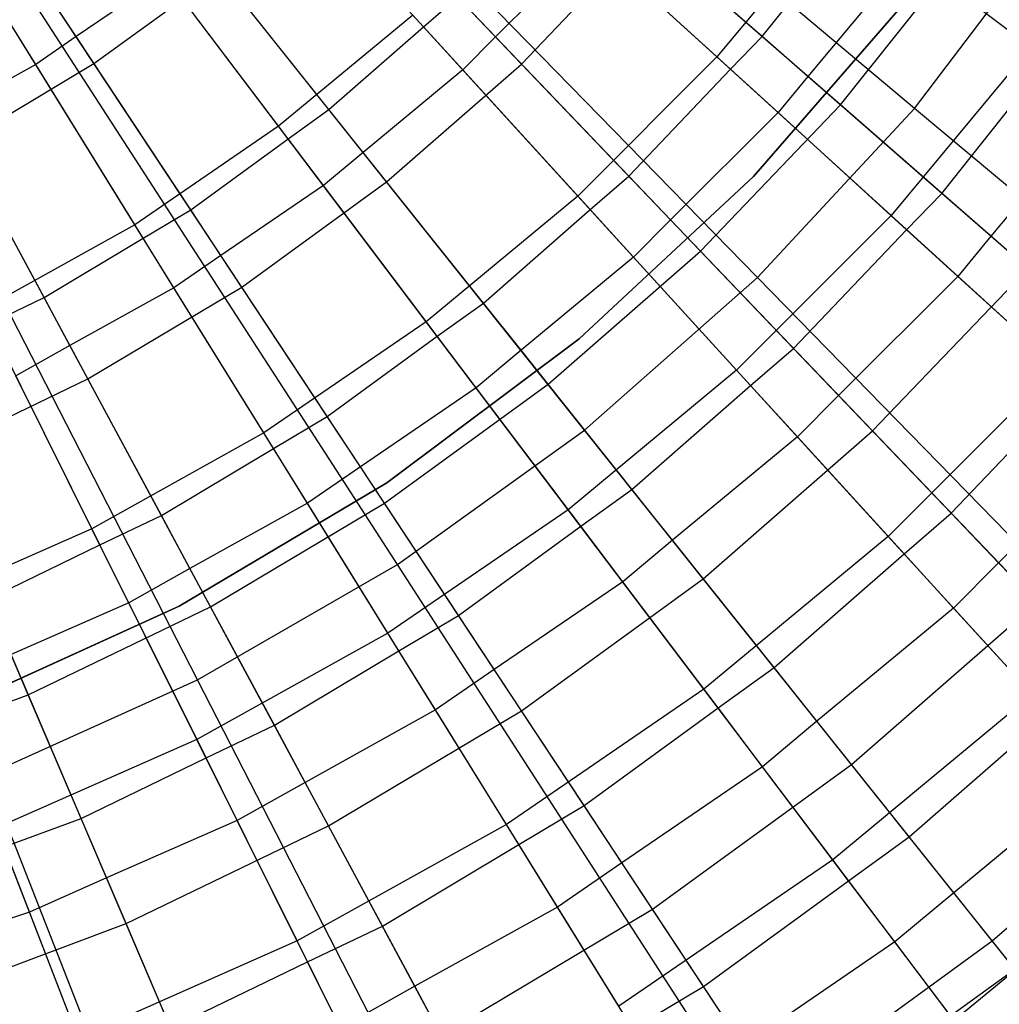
# Model space of a CAD drawing. Extents: x 0.1 to 25.1, y -5.4 to 12.3.
# Tile 32 of 107: x 13.213 to 13.869, y -1.018 to -0.358. Entities that reach past the tile are written whole.
import ezdxf

# ---------------------------------------------------------------- set-up
doc = ezdxf.new("R2010")
doc.units = 0
doc.header["$LTSCALE"] = 2.54
doc.layers.get('0').update_dxf_attribs({"color": 13, "linetype": 'CONTINUOUS'})

# ---------------------------------------------------------------- blocks, each defined once
blk = doc.blocks.new('GRUPUJ_1')
at = {"color": 0}
for p, q in [((13.68709, 5.00205, 18.62143), (13.32694, 5.30425, 18.72709)), ((13.68709, 5.00205, 18.62143), (13.32694, 5.30425, 18.72709)), ((13.58201, 4.8888, 18.62143), (13.25375, 5.22536, 18.72709)), ((13.58201, 4.8888, 18.62143), (13.25375, 5.22536, 18.72709)), ((13.13762, 5.03218, 6.45726), (13.03578, 5.18646, 6.38702)), ((13.13762, 5.03218, 6.45726), (13.03578, 5.18646, 6.38702)), ((13.42391, 5.0318, 6.53938), (13.29985, 5.16156, 6.45726)), ((13.42391, 5.0318, 6.53938), (13.29985, 5.16156, 6.45726)), ((13.46618, 4.78658, 18.62143), (13.17306, 5.15415, 18.72709)), ((13.46618, 4.78658, 18.62143), (13.17306, 5.15415, 18.72709)), ((13.35817, 5.05677, 6.62061), (13.26604, 5.15783, 6.55722)), ((13.35817, 5.05677, 6.62061), (13.26604, 5.15783, 6.55722)), ((13.55479, 5.03657, 6.75816), (13.43354, 5.14711, 6.67025)), ((13.55479, 5.03657, 6.75816), (13.43354, 5.14711, 6.67025)), ((13.58508, 5.05013, 6.70828), (13.48792, 5.13502, 6.63952)), ((13.58508, 5.05013, 6.70828), (13.48792, 5.13502, 6.63952)), ((13.63902, 5.13799, 6.75816), (13.55479, 5.03657, 6.75816)), ((13.63902, 5.13799, 6.75816), (13.55479, 5.03657, 6.75816)), ((13.76489, 5.04293, 6.85643), (13.63902, 5.13799, 6.75816)), ((13.76489, 5.04293, 6.85643), (13.63902, 5.13799, 6.75816)), ((13.26126, 4.99006, 6.67025), (13.15896, 5.12553, 6.59311)), ((13.26126, 4.99006, 6.67025), (13.15896, 5.12553, 6.59311)), ((13.58508, 5.05013, 6.70828), (13.64893, 5.1305, 6.70861)), ((13.58508, 5.05013, 6.70828), (13.64893, 5.1305, 6.70861)), ((13.68709, 5.00205, 18.62143), (13.78037, 5.12519, 18.62143)), ((13.68709, 5.00205, 18.62143), (13.78037, 5.12519, 18.62143)), ((13.47031, 5.11359, 6.63925), (13.40652, 5.04999, 6.6395)), ((13.47031, 5.11359, 6.63925), (13.40652, 5.04999, 6.6395)), ((13.42391, 5.0318, 6.53938), (13.50682, 5.11851, 6.53938)), ((13.42391, 5.0318, 6.53938), (13.50682, 5.11851, 6.53938)), ((13.56391, 5.02825, 6.70859), (13.47031, 5.11359, 6.63925)), ((13.56391, 5.02825, 6.70859), (13.47031, 5.11359, 6.63925)), ((13.63744, 5.00439, 6.63295), (13.50682, 5.11851, 6.53938)), ((13.63744, 5.00439, 6.63295), (13.50682, 5.11851, 6.53938)), ((13.29493, 5.00132, 6.6203), (13.20827, 5.11, 6.55747)), ((13.29493, 5.00132, 6.6203), (13.20827, 5.11, 6.55747)), ((13.63744, 5.00439, 6.63295), (13.72193, 5.11035, 6.63295)), ((13.63744, 5.00439, 6.63295), (13.72193, 5.11035, 6.63295)), ((13.68323, 5.1046, 6.7327), (13.61564, 5.02344, 6.73295)), ((13.68323, 5.1046, 6.7327), (13.61564, 5.02344, 6.73295)), ((13.7762, 5.03439, 6.80694), (13.68323, 5.1046, 6.7327)), ((13.7762, 5.03439, 6.80694), (13.68323, 5.1046, 6.7327)), ((13.13762, 5.03218, 6.45726), (13.22164, 5.09323, 6.45726)), ((13.13762, 5.03218, 6.45726), (13.22164, 5.09323, 6.45726)), ((13.33357, 4.95287, 6.53938), (13.22164, 5.09323, 6.45726)), ((13.33357, 4.95287, 6.53938), (13.22164, 5.09323, 6.45726)), ((13.34075, 4.6964, 18.62143), (13.08568, 5.09133, 18.72709)), ((13.34075, 4.6964, 18.62143), (13.08568, 5.09133, 18.72709)), ((13.18524, 5.09073, 6.55722), (13.12578, 5.05012, 6.55746)), ((13.18524, 5.09073, 6.55722), (13.12578, 5.05012, 6.55746)), ((13.26761, 4.98165, 6.6206), (13.18524, 5.09073, 6.55722)), ((13.26761, 4.98165, 6.6206), (13.18524, 5.09073, 6.55722)), ((13.12578, 5.05012, 6.55746), (13.10788, 5.07723, 6.54313)), ((13.12578, 5.05012, 6.55746), (13.10788, 5.07723, 6.54313)), ((13.35817, 5.05677, 6.62061), (13.38108, 5.07659, 6.6203)), ((13.35817, 5.05677, 6.62061), (13.38108, 5.07659, 6.6203)), ((13.40652, 5.04999, 6.6395), (13.38108, 5.07659, 6.6203)), ((13.40652, 5.04999, 6.6395), (13.38108, 5.07659, 6.6203)), ((13.68376, 5.07689, 6.825), (13.57925, 4.95639, 6.825)), ((13.57925, 4.95639, 7.325), (13.68376, 5.07689, 7.325)), ((13.68376, 5.07689, 6.825), (13.57925, 4.95639, 6.825)), ((13.165, 4.92412, 6.67025), (13.07564, 5.06845, 6.59311)), ((13.165, 4.92412, 6.67025), (13.07564, 5.06845, 6.59311)), ((13.09859, 5.03137, 6.55722), (13.08031, 5.0609, 6.54343)), ((13.09859, 5.03137, 6.55722), (13.08031, 5.0609, 6.54343)), ((13.35103, 5.0646, 6.67025), (13.26126, 4.99006, 6.67025)), ((13.35103, 5.0646, 6.67025), (13.26126, 4.99006, 6.67025)), ((13.46157, 4.94334, 6.75816), (13.35103, 5.0646, 6.67025)), ((13.46157, 4.94334, 6.75816), (13.35103, 5.0646, 6.67025)), ((13.29493, 5.00132, 6.6203), (13.35817, 5.05677, 6.62061)), ((13.29493, 5.00132, 6.6203), (13.35817, 5.05677, 6.62061)), ((13.38455, 5.02783, 6.63925), (13.35817, 5.05677, 6.62061)), ((13.38455, 5.02783, 6.63925), (13.35817, 5.05677, 6.62061)), ((13.12578, 5.05012, 6.55746), (13.09859, 5.03137, 6.55722)), ((13.12578, 5.05012, 6.55746), (13.09859, 5.03137, 6.55722)), ((13.20238, 4.93408, 6.6203), (13.12578, 5.05012, 6.55746)), ((13.20238, 4.93408, 6.6203), (13.12578, 5.05012, 6.55746)), ((13.40652, 5.04999, 6.6395), (13.38455, 5.02783, 6.63925)), ((13.40652, 5.04999, 6.6395), (13.38455, 5.02783, 6.63925)), ((13.49573, 4.95668, 6.70828), (13.40652, 5.04999, 6.6395)), ((13.49573, 4.95668, 6.70828), (13.40652, 5.04999, 6.6395)), ((13.56391, 5.02825, 6.70859), (13.58508, 5.05013, 6.70828)), ((13.56391, 5.02825, 6.70859), (13.58508, 5.05013, 6.70828)), ((13.61564, 5.02344, 6.73295), (13.58508, 5.05013, 6.70828)), ((13.61564, 5.02344, 6.73295), (13.58508, 5.05013, 6.70828)), ((13.76489, 5.04293, 6.85643), (13.67136, 4.9303, 6.85643)), ((13.76489, 5.04293, 6.85643), (13.67136, 4.9303, 6.85643)), ((13.20696, 4.61916, 18.62143), (12.99248, 5.03752, 18.72709)), ((13.20696, 4.61916, 18.62143), (12.99248, 5.03752, 18.72709)), ((13.55479, 5.03657, 6.75816), (13.46157, 4.94334, 6.75816)), ((13.55479, 5.03657, 6.75816), (13.46157, 4.94334, 6.75816)), ((13.67136, 4.9303, 6.85643), (13.55479, 5.03657, 6.75816)), ((13.67136, 4.9303, 6.85643), (13.55479, 5.03657, 6.75816)), ((13.70527, 4.94512, 6.80664), (13.7762, 5.03439, 6.80694)), ((13.70527, 4.94512, 6.80664), (13.7762, 5.03439, 6.80694)), ((13.09859, 5.03137, 6.55722), (13.03826, 4.99788, 6.55745)), ((13.09859, 5.03137, 6.55722), (13.03826, 4.99788, 6.55745)), ((13.04847, 4.97892, 6.45726), (13.13762, 5.03218, 6.45726)), ((13.04847, 4.97892, 6.45726), (13.13762, 5.03218, 6.45726)), ((13.17052, 4.9152, 6.62059), (13.09859, 5.03137, 6.55722)), ((13.17052, 4.9152, 6.62059), (13.09859, 5.03137, 6.55722)), ((13.23652, 4.88236, 6.53938), (13.13762, 5.03218, 6.45726)), ((13.23652, 4.88236, 6.53938), (13.13762, 5.03218, 6.45726)), ((13.38455, 5.02783, 6.63925), (13.31784, 4.9726, 6.63949)), ((13.38455, 5.02783, 6.63925), (13.31784, 4.9726, 6.63949)), ((13.33357, 4.95287, 6.53938), (13.42391, 5.0318, 6.53938)), ((13.33357, 4.95287, 6.53938), (13.42391, 5.0318, 6.53938)), ((13.46984, 4.93427, 6.70857), (13.38455, 5.02783, 6.63925)), ((13.46984, 4.93427, 6.70857), (13.38455, 5.02783, 6.63925)), ((13.54378, 4.90643, 6.63295), (13.42391, 5.0318, 6.53938)), ((13.54378, 4.90643, 6.63295), (13.42391, 5.0318, 6.53938)), ((13.49573, 4.95668, 6.70828), (13.56391, 5.02825, 6.70859)), ((13.49573, 4.95668, 6.70828), (13.56391, 5.02825, 6.70859)), ((13.59574, 4.99924, 6.7327), (13.56391, 5.02825, 6.70859)), ((13.59574, 4.99924, 6.7327), (13.56391, 5.02825, 6.70859)), ((13.61564, 5.02344, 6.73295), (13.59574, 4.99924, 6.7327)), ((13.61564, 5.02344, 6.73295), (13.59574, 4.99924, 6.7327)), ((13.70527, 4.94512, 6.80664), (13.61564, 5.02344, 6.73295)), ((13.70527, 4.94512, 6.80664), (13.61564, 5.02344, 6.73295)), ((13.81318, 5.00647, 6.83708), (13.73817, 4.91638, 6.8373)), ((13.81318, 5.00647, 6.83708), (13.73817, 4.91638, 6.8373)), ((13.26761, 4.98165, 6.6206), (13.29493, 5.00132, 6.6203)), ((13.26761, 4.98165, 6.6206), (13.29493, 5.00132, 6.6203)), ((13.31784, 4.9726, 6.63949), (13.29493, 5.00132, 6.6203)), ((13.31784, 4.9726, 6.63949), (13.29493, 5.00132, 6.6203)), ((13.54378, 4.90643, 6.63295), (13.63744, 5.00439, 6.63295)), ((13.54378, 4.90643, 6.63295), (13.63744, 5.00439, 6.63295)), ((13.58201, 4.8888, 18.62143), (13.68709, 5.00205, 18.62143)), ((13.58201, 4.8888, 18.62143), (13.68709, 5.00205, 18.62143)), ((13.76294, 4.89474, 6.73753), (13.63744, 5.00439, 6.63295)), ((13.76294, 4.89474, 6.73753), (13.63744, 5.00439, 6.63295)), ((14.04105, 4.70504, 18.47771), (13.68709, 5.00205, 18.62143)), ((14.04105, 4.70504, 18.47771), (13.68709, 5.00205, 18.62143)), ((13.10417, 4.8754, 6.6203), (13.03826, 4.99788, 6.55745)), ((13.10417, 4.8754, 6.6203), (13.03826, 4.99788, 6.55745)), ((13.59574, 4.99924, 6.7327), (13.52372, 4.92741, 6.73292)), ((13.59574, 4.99924, 6.7327), (13.52372, 4.92741, 6.73292)), ((13.68177, 4.92081, 6.80692), (13.59574, 4.99924, 6.7327)), ((13.68177, 4.92081, 6.80692), (13.59574, 4.99924, 6.7327)), ((13.26126, 4.99006, 6.67025), (13.165, 4.92412, 6.67025)), ((13.26126, 4.99006, 6.67025), (13.165, 4.92412, 6.67025)), ((13.36014, 4.85912, 6.75816), (13.26126, 4.99006, 6.67025)), ((13.36014, 4.85912, 6.75816), (13.26126, 4.99006, 6.67025)), ((13.20238, 4.93408, 6.6203), (13.26761, 4.98165, 6.6206)), ((13.20238, 4.93408, 6.6203), (13.26761, 4.98165, 6.6206)), ((13.29125, 4.95035, 6.63925), (13.26761, 4.98165, 6.6206)), ((13.29125, 4.95035, 6.63925), (13.26761, 4.98165, 6.6206)), ((13.13354, 4.82083, 6.53938), (13.04847, 4.97892, 6.45726)), ((13.13354, 4.82083, 6.53938), (13.04847, 4.97892, 6.45726)), ((13.31784, 4.9726, 6.63949), (13.29125, 4.95035, 6.63925)), ((13.31784, 4.9726, 6.63949), (13.29125, 4.95035, 6.63925)), ((13.39837, 4.87162, 6.70828), (13.31784, 4.9726, 6.63949)), ((13.39837, 4.87162, 6.70828), (13.31784, 4.9726, 6.63949)), ((13.46242, 4.84759, 7.325), (13.57925, 4.95639, 7.325)), ((13.57925, 4.95639, 6.825), (13.46242, 4.84759, 6.825)), ((13.57925, 4.95639, 6.825), (13.46242, 4.84759, 6.825)), ((13.46984, 4.93427, 6.70857), (13.49573, 4.95668, 6.70828)), ((13.46984, 4.93427, 6.70857), (13.49573, 4.95668, 6.70828)), ((13.52372, 4.92741, 6.73292), (13.49573, 4.95668, 6.70828)), ((13.52372, 4.92741, 6.73292), (13.49573, 4.95668, 6.70828)), ((13.57925, 4.95639, 7.325), (13.57925, 4.95639, 6.825)), ((13.57925, 4.95639, 7.325), (13.57925, 4.95639, 6.825)), ((13.29125, 4.95035, 6.63925), (13.22259, 4.90346, 6.63948)), ((13.29125, 4.95035, 6.63925), (13.22259, 4.90346, 6.63948)), ((13.23652, 4.88236, 6.53938), (13.33357, 4.95287, 6.53938)), ((13.23652, 4.88236, 6.53938), (13.33357, 4.95287, 6.53938)), ((13.3675, 4.84938, 6.70855), (13.29125, 4.95035, 6.63925)), ((13.3675, 4.84938, 6.70855), (13.29125, 4.95035, 6.63925)), ((13.44172, 4.81726, 6.63295), (13.33357, 4.95287, 6.53938)), ((13.44172, 4.81726, 6.63295), (13.33357, 4.95287, 6.53938)), ((13.46157, 4.94334, 6.75816), (13.36014, 4.85912, 6.75816)), ((13.46157, 4.94334, 6.75816), (13.36014, 4.85912, 6.75816)), ((13.56784, 4.82677, 6.85643), (13.46157, 4.94334, 6.75816)), ((13.56784, 4.82677, 6.85643), (13.46157, 4.94334, 6.75816)), ((13.68177, 4.92081, 6.80692), (13.70527, 4.94512, 6.80664)), ((13.68177, 4.92081, 6.80692), (13.70527, 4.94512, 6.80664)), ((13.73817, 4.91638, 6.8373), (13.70527, 4.94512, 6.80664)), ((13.73817, 4.91638, 6.8373), (13.70527, 4.94512, 6.80664)), ((13.17052, 4.9152, 6.62059), (13.20238, 4.93408, 6.6203)), ((13.17052, 4.9152, 6.62059), (13.20238, 4.93408, 6.6203)), ((13.22259, 4.90346, 6.63948), (13.20238, 4.93408, 6.6203)), ((13.22259, 4.90346, 6.63948), (13.20238, 4.93408, 6.6203)), ((13.39837, 4.87162, 6.70828), (13.46984, 4.93427, 6.70857)), ((13.39837, 4.87162, 6.70828), (13.46984, 4.93427, 6.70857)), ((13.4989, 4.9024, 6.7327), (13.46984, 4.93427, 6.70857)), ((13.4989, 4.9024, 6.7327), (13.46984, 4.93427, 6.70857)), ((13.52372, 4.92741, 6.73292), (13.4989, 4.9024, 6.7327)), ((13.52372, 4.92741, 6.73292), (13.4989, 4.9024, 6.7327)), ((13.60603, 4.84132, 6.80664), (13.52372, 4.92741, 6.73292)), ((13.60603, 4.84132, 6.80664), (13.52372, 4.92741, 6.73292)), ((13.67136, 4.9303, 6.85643), (13.56784, 4.82677, 6.85643)), ((13.67136, 4.9303, 6.85643), (13.56784, 4.82677, 6.85643)), ((13.78277, 4.82873, 6.96458), (13.67136, 4.9303, 6.85643)), ((13.78277, 4.82873, 6.96458), (13.67136, 4.9303, 6.85643)), ((13.165, 4.92412, 6.67025), (13.06307, 4.86734, 6.67025)), ((13.165, 4.92412, 6.67025), (13.06307, 4.86734, 6.67025)), ((13.25138, 4.78462, 6.75816), (13.165, 4.92412, 6.67025)), ((13.25138, 4.78462, 6.75816), (13.165, 4.92412, 6.67025)), ((13.60603, 4.84132, 6.80664), (13.68177, 4.92081, 6.80692)), ((13.60603, 4.84132, 6.80664), (13.68177, 4.92081, 6.80692)), ((13.71608, 4.88953, 6.83708), (13.68177, 4.92081, 6.80692)), ((13.71608, 4.88953, 6.83708), (13.68177, 4.92081, 6.80692)), ((13.10417, 4.8754, 6.6203), (13.17052, 4.9152, 6.62059)), ((13.10417, 4.8754, 6.6203), (13.17052, 4.9152, 6.62059)), ((13.1912, 4.88182, 6.63925), (13.17052, 4.9152, 6.62059)), ((13.1912, 4.88182, 6.63925), (13.17052, 4.9152, 6.62059)), ((13.73817, 4.91638, 6.8373), (13.71608, 4.88953, 6.83708)), ((13.73817, 4.91638, 6.8373), (13.71608, 4.88953, 6.83708)), ((13.82025, 4.84467, 6.91492), (13.73817, 4.91638, 6.8373)), ((13.82025, 4.84467, 6.91492), (13.73817, 4.91638, 6.8373)), ((13.22259, 4.90346, 6.63948), (13.1912, 4.88182, 6.63925)), ((13.22259, 4.90346, 6.63948), (13.1912, 4.88182, 6.63925)), ((13.29377, 4.79563, 6.70828), (13.22259, 4.90346, 6.63948)), ((13.29377, 4.79563, 6.70828), (13.22259, 4.90346, 6.63948)), ((13.4989, 4.9024, 6.7327), (13.42357, 4.84001, 6.73291)), ((13.4989, 4.9024, 6.7327), (13.42357, 4.84001, 6.73291)), ((13.44172, 4.81726, 6.63295), (13.54378, 4.90643, 6.63295)), ((13.44172, 4.81726, 6.63295), (13.54378, 4.90643, 6.63295)), ((13.57727, 4.81642, 6.8069), (13.4989, 4.9024, 6.7327)), ((13.57727, 4.81642, 6.8069), (13.4989, 4.9024, 6.7327)), ((13.65895, 4.78597, 6.73753), (13.54378, 4.90643, 6.63295)), ((13.65895, 4.78597, 6.73753), (13.54378, 4.90643, 6.63295)), ((13.65895, 4.78597, 6.73753), (13.76294, 4.89474, 6.73753)), ((13.65895, 4.78597, 6.73753), (13.76294, 4.89474, 6.73753)), ((13.46618, 4.78658, 18.62143), (13.58201, 4.8888, 18.62143)), ((13.46618, 4.78658, 18.62143), (13.58201, 4.8888, 18.62143)), ((13.90464, 4.55803, 18.47771), (13.58201, 4.8888, 18.62143)), ((13.90464, 4.55803, 18.47771), (13.58201, 4.8888, 18.62143)), ((13.71608, 4.88953, 6.83708), (13.63616, 4.80981, 6.83727)), ((13.71608, 4.88953, 6.83708), (13.63616, 4.80981, 6.83727)), ((13.79451, 4.81802, 6.91517), (13.71608, 4.88953, 6.83708)), ((13.79451, 4.81802, 6.91517), (13.71608, 4.88953, 6.83708)), ((13.1912, 4.88182, 6.63925), (13.12153, 4.84314, 6.63946)), ((13.1912, 4.88182, 6.63925), (13.12153, 4.84314, 6.63946)), ((13.13354, 4.82083, 6.53938), (13.23652, 4.88236, 6.53938)), ((13.13354, 4.82083, 6.53938), (13.23652, 4.88236, 6.53938)), ((13.25777, 4.77429, 6.70854), (13.1912, 4.88182, 6.63925)), ((13.25777, 4.77429, 6.70854), (13.1912, 4.88182, 6.63925)), ((13.33207, 4.7376, 6.63295), (13.23652, 4.88236, 6.53938)), ((13.33207, 4.7376, 6.63295), (13.23652, 4.88236, 6.53938)), ((13.06772, 4.85799, 6.62058), (13.10417, 4.8754, 6.6203)), ((13.06772, 4.85799, 6.62058), (13.10417, 4.8754, 6.6203)), ((13.12153, 4.84314, 6.63946), (13.10417, 4.8754, 6.6203)), ((13.12153, 4.84314, 6.63946), (13.10417, 4.8754, 6.6203)), ((13.3675, 4.84938, 6.70855), (13.39837, 4.87162, 6.70828)), ((13.3675, 4.84938, 6.70855), (13.39837, 4.87162, 6.70828)), ((13.42357, 4.84001, 6.73291), (13.39837, 4.87162, 6.70828)), ((13.42357, 4.84001, 6.73291), (13.39837, 4.87162, 6.70828)), ((13.1362, 4.72046, 6.75816), (13.06307, 4.86734, 6.67025)), ((13.1362, 4.72046, 6.75816), (13.06307, 4.86734, 6.67025)), ((13.36014, 4.85912, 6.75816), (13.25138, 4.78462, 6.75816)), ((13.36014, 4.85912, 6.75816), (13.25138, 4.78462, 6.75816)), ((13.4552, 4.73324, 6.85643), (13.36014, 4.85912, 6.75816)), ((13.4552, 4.73324, 6.85643), (13.36014, 4.85912, 6.75816)), ((13.29377, 4.79563, 6.70828), (13.3675, 4.84938, 6.70855)), ((13.29377, 4.79563, 6.70828), (13.3675, 4.84938, 6.70855)), ((13.39354, 4.81491, 6.7327), (13.3675, 4.84938, 6.70855)), ((13.39354, 4.81491, 6.7327), (13.3675, 4.84938, 6.70855)), ((13.12153, 4.84314, 6.63946), (13.08525, 4.8228, 6.63925)), ((13.12153, 4.84314, 6.63946), (13.08525, 4.8228, 6.63925)), ((13.18278, 4.72931, 6.70828), (13.12153, 4.84314, 6.63946)), ((13.18278, 4.72931, 6.70828), (13.12153, 4.84314, 6.63946)), ((13.46242, 4.84759, 6.825), (13.33365, 4.75113, 6.825)), ((13.33365, 4.75113, 7.325), (13.46242, 4.84759, 7.325)), ((13.46242, 4.84759, 6.825), (13.33365, 4.75113, 6.825)), ((13.46242, 4.84759, 7.325), (13.46242, 4.84759, 6.825)), ((13.46242, 4.84759, 7.325), (13.46242, 4.84759, 6.825)), ((13.42357, 4.84001, 6.73291), (13.39354, 4.81491, 6.7327)), ((13.42357, 4.84001, 6.73291), (13.39354, 4.81491, 6.7327)), ((13.49788, 4.74684, 6.80664), (13.42357, 4.84001, 6.73291)), ((13.49788, 4.74684, 6.80664), (13.42357, 4.84001, 6.73291)), ((13.57727, 4.81642, 6.8069), (13.60603, 4.84132, 6.80664)), ((13.57727, 4.81642, 6.8069), (13.60603, 4.84132, 6.80664)), ((13.63616, 4.80981, 6.83727), (13.60603, 4.84132, 6.80664)), ((13.63616, 4.80981, 6.83727), (13.60603, 4.84132, 6.80664)), ((13.78277, 4.82873, 6.96458), (13.6694, 4.71536, 6.96458)), ((13.78277, 4.82873, 6.96458), (13.6694, 4.71536, 6.96458)), ((13.1416, 4.70963, 6.70853), (13.08525, 4.8228, 6.63925)), ((13.1416, 4.70963, 6.70853), (13.08525, 4.8228, 6.63925)), ((13.56784, 4.82677, 6.85643), (13.4552, 4.73324, 6.85643)), ((13.56784, 4.82677, 6.85643), (13.4552, 4.73324, 6.85643)), ((13.6694, 4.71536, 6.96458), (13.56784, 4.82677, 6.85643)), ((13.6694, 4.71536, 6.96458), (13.56784, 4.82677, 6.85643)), ((13.02545, 4.76878, 6.53938), (13.13354, 4.82083, 6.53938)), ((13.02545, 4.76878, 6.53938), (13.13354, 4.82083, 6.53938)), ((13.21573, 4.66809, 6.63295), (13.13354, 4.82083, 6.53938)), ((13.21573, 4.66809, 6.63295), (13.13354, 4.82083, 6.53938)), ((13.33207, 4.7376, 6.63295), (13.44172, 4.81726, 6.63295)), ((13.33207, 4.7376, 6.63295), (13.44172, 4.81726, 6.63295)), ((13.54563, 4.68696, 6.73753), (13.44172, 4.81726, 6.63295)), ((13.54563, 4.68696, 6.73753), (13.44172, 4.81726, 6.63295)), ((13.49788, 4.74684, 6.80664), (13.57727, 4.81642, 6.8069)), ((13.49788, 4.74684, 6.80664), (13.57727, 4.81642, 6.8069)), ((13.6086, 4.78206, 6.83708), (13.57727, 4.81642, 6.8069)), ((13.6086, 4.78206, 6.83708), (13.57727, 4.81642, 6.8069)), ((13.71154, 4.73097, 6.91492), (13.79451, 4.81802, 6.91517)), ((13.71154, 4.73097, 6.91492), (13.79451, 4.81802, 6.91517)), ((13.39354, 4.81491, 6.7327), (13.31601, 4.76194, 6.73289)), ((13.39354, 4.81491, 6.7327), (13.31601, 4.76194, 6.73289)), ((13.4636, 4.72212, 6.80688), (13.39354, 4.81491, 6.7327)), ((13.4636, 4.72212, 6.80688), (13.39354, 4.81491, 6.7327)), ((13.63616, 4.80981, 6.83727), (13.6086, 4.78206, 6.83708)), ((13.63616, 4.80981, 6.83727), (13.6086, 4.78206, 6.83708)), ((13.71154, 4.73097, 6.91492), (13.63616, 4.80981, 6.83727)), ((13.71154, 4.73097, 6.91492), (13.63616, 4.80981, 6.83727)), ((13.25777, 4.77429, 6.70854), (13.29377, 4.79563, 6.70828)), ((13.25777, 4.77429, 6.70854), (13.29377, 4.79563, 6.70828)), ((13.31601, 4.76194, 6.73289), (13.29377, 4.79563, 6.70828)), ((13.31601, 4.76194, 6.73289), (13.29377, 4.79563, 6.70828)), ((13.25138, 4.78462, 6.75816), (13.1362, 4.72046, 6.75816)), ((13.25138, 4.78462, 6.75816), (13.1362, 4.72046, 6.75816)), ((13.33442, 4.6505, 6.85643), (13.25138, 4.78462, 6.75816)), ((13.33442, 4.6505, 6.85643), (13.25138, 4.78462, 6.75816)), ((13.34075, 4.6964, 18.62143), (13.46618, 4.78658, 18.62143)), ((13.34075, 4.6964, 18.62143), (13.46618, 4.78658, 18.62143)), ((13.75427, 4.42533, 18.47771), (13.46618, 4.78658, 18.62143)), ((13.75427, 4.42533, 18.47771), (13.46618, 4.78658, 18.62143)), ((13.54563, 4.68696, 6.73753), (13.65895, 4.78597, 6.73753)), ((13.54563, 4.68696, 6.73753), (13.65895, 4.78597, 6.73753)), ((13.76896, 4.67091, 6.85262), (13.65895, 4.78597, 6.73753)), ((13.76896, 4.67091, 6.85262), (13.65895, 4.78597, 6.73753)), ((13.83082, 4.78493, 6.95188), (13.74338, 4.69767, 6.95203)), ((13.83082, 4.78493, 6.95188), (13.74338, 4.69767, 6.95203)), ((13.6086, 4.78206, 6.83708), (13.52502, 4.71281, 6.83725)), ((13.6086, 4.78206, 6.83708), (13.52502, 4.71281, 6.83725)), ((13.68005, 4.70368, 6.91515), (13.6086, 4.78206, 6.83708)), ((13.68005, 4.70368, 6.91515), (13.6086, 4.78206, 6.83708)), ((13.18278, 4.72931, 6.70828), (13.25777, 4.77429, 6.70854)), ((13.18278, 4.72931, 6.70828), (13.25777, 4.77429, 6.70854)), ((13.28055, 4.73751, 6.7327), (13.25777, 4.77429, 6.70854)), ((13.28055, 4.73751, 6.7327), (13.25777, 4.77429, 6.70854)), ((13.09362, 4.60929, 6.63295), (13.02545, 4.76878, 6.53938)), ((13.09362, 4.60929, 6.63295), (13.02545, 4.76878, 6.53938)), ((13.31601, 4.76194, 6.73289), (13.28055, 4.73751, 6.7327)), ((13.31601, 4.76194, 6.73289), (13.28055, 4.73751, 6.7327)), ((13.3817, 4.66242, 6.80664), (13.31601, 4.76194, 6.73289)), ((13.3817, 4.66242, 6.80664), (13.31601, 4.76194, 6.73289)), ((13.33365, 4.75113, 6.825), (13.19466, 4.66868, 6.825)), ((13.19466, 4.66868, 7.325), (13.33365, 4.75113, 7.325)), ((13.33365, 4.75113, 6.825), (13.19466, 4.66868, 6.825)), ((13.33365, 4.75113, 7.325), (13.33365, 4.75113, 6.825)), ((13.33365, 4.75113, 7.325), (13.33365, 4.75113, 6.825)), ((13.4636, 4.72212, 6.80688), (13.49788, 4.74684, 6.80664)), ((13.4636, 4.72212, 6.80688), (13.49788, 4.74684, 6.80664)), ((13.52502, 4.71281, 6.83725), (13.49788, 4.74684, 6.80664)), ((13.52502, 4.71281, 6.83725), (13.49788, 4.74684, 6.80664)), ((13.28055, 4.73751, 6.7327), (13.20189, 4.69382, 6.73288)), ((13.28055, 4.73751, 6.7327), (13.20189, 4.69382, 6.73288)), ((13.21573, 4.66809, 6.63295), (13.33207, 4.7376, 6.63295)), ((13.21573, 4.66809, 6.63295), (13.33207, 4.7376, 6.63295)), ((13.34172, 4.63871, 6.80686), (13.28055, 4.73751, 6.7327)), ((13.34172, 4.63871, 6.80686), (13.28055, 4.73751, 6.7327)), ((13.42388, 4.59851, 6.73753), (13.33207, 4.7376, 6.63295)), ((13.42388, 4.59851, 6.73753), (13.33207, 4.7376, 6.63295)), ((13.4552, 4.73324, 6.85643), (13.33442, 4.6505, 6.85643)), ((13.4552, 4.73324, 6.85643), (13.33442, 4.6505, 6.85643)), ((13.54606, 4.61293, 6.96458), (13.4552, 4.73324, 6.85643)), ((13.54606, 4.61293, 6.96458), (13.4552, 4.73324, 6.85643)), ((13.68005, 4.70368, 6.91515), (13.71154, 4.73097, 6.91492)), ((13.68005, 4.70368, 6.91515), (13.71154, 4.73097, 6.91492)), ((13.74338, 4.69767, 6.95203), (13.71154, 4.73097, 6.91492)), ((13.74338, 4.69767, 6.95203), (13.71154, 4.73097, 6.91492)), ((13.1416, 4.70963, 6.70853), (13.18278, 4.72931, 6.70828)), ((13.1416, 4.70963, 6.70853), (13.18278, 4.72931, 6.70828)), ((13.20189, 4.69382, 6.73288), (13.18278, 4.72931, 6.70828)), ((13.20189, 4.69382, 6.73288), (13.18278, 4.72931, 6.70828)), ((13.1362, 4.72046, 6.75816), (13.0156, 4.66721, 6.75816)), ((13.1362, 4.72046, 6.75816), (13.0156, 4.66721, 6.75816)), ((13.20652, 4.57926, 6.85643), (13.1362, 4.72046, 6.75816)), ((13.20652, 4.57926, 6.85643), (13.1362, 4.72046, 6.75816)), ((13.3817, 4.66242, 6.80664), (13.4636, 4.72212, 6.80688)), ((13.3817, 4.66242, 6.80664), (13.4636, 4.72212, 6.80688)), ((13.49167, 4.68496, 6.83708), (13.4636, 4.72212, 6.80688)), ((13.49167, 4.68496, 6.83708), (13.4636, 4.72212, 6.80688)), ((13.52502, 4.71281, 6.83725), (13.49167, 4.68496, 6.83708)), ((13.52502, 4.71281, 6.83725), (13.49167, 4.68496, 6.83708)), ((13.59307, 4.62747, 6.91492), (13.52502, 4.71281, 6.83725)), ((13.59307, 4.62747, 6.91492), (13.52502, 4.71281, 6.83725)), ((13.6694, 4.71536, 6.96458), (13.54606, 4.61293, 6.96458)), ((13.6694, 4.71536, 6.96458), (13.54606, 4.61293, 6.96458)), ((13.76586, 4.60955, 7.08212), (13.6694, 4.71536, 6.96458)), ((13.76586, 4.60955, 7.08212), (13.6694, 4.71536, 6.96458)), ((13.0663, 4.67322, 6.70828), (13.1416, 4.70963, 6.70853)), ((13.0663, 4.67322, 6.70828), (13.1416, 4.70963, 6.70853)), ((13.1609, 4.67086, 6.7327), (13.1416, 4.70963, 6.70853)), ((13.1609, 4.67086, 6.7327), (13.1416, 4.70963, 6.70853)), ((13.59307, 4.62747, 6.91492), (13.68005, 4.70368, 6.91515)), ((13.59307, 4.62747, 6.91492), (13.68005, 4.70368, 6.91515)), ((13.7132, 4.66732, 6.95188), (13.68005, 4.70368, 6.91515)), ((13.7132, 4.66732, 6.95188), (13.68005, 4.70368, 6.91515)), ((13.74338, 4.69767, 6.95203), (13.7132, 4.66732, 6.95188)), ((13.74338, 4.69767, 6.95203), (13.7132, 4.66732, 6.95188)), ((13.81184, 4.62606, 7.03264), (13.74338, 4.69767, 6.95203)), ((13.81184, 4.62606, 7.03264), (13.74338, 4.69767, 6.95203)), ((13.20189, 4.69382, 6.73288), (13.1609, 4.67086, 6.7327)), ((13.20189, 4.69382, 6.73288), (13.1609, 4.67086, 6.7327)), ((13.25841, 4.58877, 6.80664), (13.20189, 4.69382, 6.73288)), ((13.25841, 4.58877, 6.80664), (13.20189, 4.69382, 6.73288)), ((13.20696, 4.61916, 18.62143), (13.34075, 4.6964, 18.62143)), ((13.20696, 4.61916, 18.62143), (13.34075, 4.6964, 18.62143)), ((13.59144, 4.30826, 18.47771), (13.34075, 4.6964, 18.62143)), ((13.59144, 4.30826, 18.47771), (13.34075, 4.6964, 18.62143)), ((13.49167, 4.68496, 6.83708), (13.40564, 4.62616, 6.83723)), ((13.49167, 4.68496, 6.83708), (13.40564, 4.62616, 6.83723)), ((13.42388, 4.59851, 6.73753), (13.54563, 4.68696, 6.73753)), ((13.42388, 4.59851, 6.73753), (13.54563, 4.68696, 6.73753)), ((13.55553, 4.60038, 6.91513), (13.49167, 4.68496, 6.83708)), ((13.55553, 4.60038, 6.91513), (13.49167, 4.68496, 6.83708)), ((13.64488, 4.5625, 6.85262), (13.54563, 4.68696, 6.73753)), ((13.64488, 4.5625, 6.85262), (13.54563, 4.68696, 6.73753)), ((13.1609, 4.67086, 6.7327), (13.08212, 4.63619, 6.73286)), ((13.1609, 4.67086, 6.7327), (13.08212, 4.63619, 6.73286)), ((13.21267, 4.56689, 6.80685), (13.1609, 4.67086, 6.7327)), ((13.21267, 4.56689, 6.80685), (13.1609, 4.67086, 6.7327)), ((13.64488, 4.5625, 6.85262), (13.76896, 4.67091, 6.85262)), ((13.64488, 4.5625, 6.85262), (13.76896, 4.67091, 6.85262)), ((13.19466, 4.66868, 6.825), (13.04691, 4.60139, 6.825)), ((13.04691, 4.60139, 7.325), (13.19466, 4.66868, 7.325)), ((13.19466, 4.66868, 6.825), (13.04691, 4.60139, 6.825)), ((13.09362, 4.60929, 6.63295), (13.21573, 4.66809, 6.63295)), ((13.09362, 4.60929, 6.63295), (13.21573, 4.66809, 6.63295)), ((13.19466, 4.66868, 7.325), (13.19466, 4.66868, 6.825)), ((13.19466, 4.66868, 7.325), (13.19466, 4.66868, 6.825)), ((13.2947, 4.52133, 6.73753), (13.21573, 4.66809, 6.63295)), ((13.2947, 4.52133, 6.73753), (13.21573, 4.66809, 6.63295)), ((13.7132, 4.66732, 6.95188), (13.62175, 4.59151, 6.95201)), ((13.7132, 4.66732, 6.95188), (13.62175, 4.59151, 6.95201)), ((13.77777, 4.59649, 7.03282), (13.7132, 4.66732, 6.95188)), ((13.77777, 4.59649, 7.03282), (13.7132, 4.66732, 6.95188)), ((13.34172, 4.63871, 6.80686), (13.3817, 4.66242, 6.80664)), ((13.34172, 4.63871, 6.80686), (13.3817, 4.66242, 6.80664)), ((13.40564, 4.62616, 6.83723), (13.3817, 4.66242, 6.80664)), ((13.40564, 4.62616, 6.83723), (13.3817, 4.66242, 6.80664)), ((13.33442, 4.6505, 6.85643), (13.20652, 4.57926, 6.85643)), ((13.33442, 4.6505, 6.85643), (13.20652, 4.57926, 6.85643)), ((13.41378, 4.52233, 6.96458), (13.33442, 4.6505, 6.85643)), ((13.41378, 4.52233, 6.96458), (13.33442, 4.6505, 6.85643)), ((13.25841, 4.58877, 6.80664), (13.34172, 4.63871, 6.80686)), ((13.25841, 4.58877, 6.80664), (13.34172, 4.63871, 6.80686)), ((13.36627, 4.59906, 6.83708), (13.34172, 4.63871, 6.80686)), ((13.36627, 4.59906, 6.83708), (13.34172, 4.63871, 6.80686)), ((13.12903, 4.52646, 6.80664), (13.08212, 4.63619, 6.73286)), ((13.12903, 4.52646, 6.80664), (13.08212, 4.63619, 6.73286)), ((13.40564, 4.62616, 6.83723), (13.36627, 4.59906, 6.83708)), ((13.40564, 4.62616, 6.83723), (13.36627, 4.59906, 6.83708)), ((13.46581, 4.535, 6.91492), (13.40564, 4.62616, 6.83723)), ((13.46581, 4.535, 6.91492), (13.40564, 4.62616, 6.83723)), ((13.55553, 4.60038, 6.91513), (13.59307, 4.62747, 6.91492)), ((13.55553, 4.60038, 6.91513), (13.59307, 4.62747, 6.91492)), ((13.62175, 4.59151, 6.95201), (13.59307, 4.62747, 6.91492)), ((13.62175, 4.59151, 6.95201), (13.59307, 4.62747, 6.91492)), ((13.06615, 4.55562, 18.62143), (13.20696, 4.61916, 18.62143)), ((13.06615, 4.55562, 18.62143), (13.20696, 4.61916, 18.62143)), ((13.41776, 4.20798, 18.47771), (13.20696, 4.61916, 18.62143)), ((13.41776, 4.20798, 18.47771), (13.20696, 4.61916, 18.62143)), ((13.54606, 4.61293, 6.96458), (13.41378, 4.52233, 6.96458)), ((13.54606, 4.61293, 6.96458), (13.41378, 4.52233, 6.96458)), ((13.63234, 4.49868, 7.08212), (13.54606, 4.61293, 6.96458)), ((13.63234, 4.49868, 7.08212), (13.54606, 4.61293, 6.96458)), ((12.96674, 4.56166, 6.63295), (13.09362, 4.60929, 6.63295)), ((12.96674, 4.56166, 6.63295), (13.09362, 4.60929, 6.63295)), ((13.15912, 4.45604, 6.73753), (13.09362, 4.60929, 6.63295)), ((13.15912, 4.45604, 6.73753), (13.09362, 4.60929, 6.63295)), ((13.76586, 4.60955, 7.08212), (13.63234, 4.49868, 7.08212)), ((13.76586, 4.60955, 7.08212), (13.63234, 4.49868, 7.08212)), ((13.36627, 4.59906, 6.83708), (13.27898, 4.55055, 6.83722)), ((13.36627, 4.59906, 6.83708), (13.27898, 4.55055, 6.83722)), ((13.2947, 4.52133, 6.73753), (13.42388, 4.59851, 6.73753)), ((13.2947, 4.52133, 6.73753), (13.42388, 4.59851, 6.73753)), ((13.42203, 4.50901, 6.91511), (13.36627, 4.59906, 6.83708)), ((13.42203, 4.50901, 6.91511), (13.36627, 4.59906, 6.83708)), ((13.51158, 4.46565, 6.85262), (13.42388, 4.59851, 6.73753)), ((13.51158, 4.46565, 6.85262), (13.42388, 4.59851, 6.73753)), ((13.46581, 4.535, 6.91492), (13.55553, 4.60038, 6.91513)), ((13.46581, 4.535, 6.91492), (13.55553, 4.60038, 6.91513)), ((13.58523, 4.56105, 6.95188), (13.55553, 4.60038, 6.91513)), ((13.58523, 4.56105, 6.95188), (13.55553, 4.60038, 6.91513)), ((13.62175, 4.59151, 6.95201), (13.58523, 4.56105, 6.95188)), ((13.62175, 4.59151, 6.95201), (13.58523, 4.56105, 6.95188)), ((13.68357, 4.51399, 7.03264), (13.62175, 4.59151, 6.95201)), ((13.68357, 4.51399, 7.03264), (13.62175, 4.59151, 6.95201)), ((13.68357, 4.51399, 7.03264), (13.77777, 4.59649, 7.03282)), ((13.68357, 4.51399, 7.03264), (13.77777, 4.59649, 7.03282)), ((13.21267, 4.56689, 6.80685), (13.25841, 4.58877, 6.80664)), ((13.21267, 4.56689, 6.80685), (13.25841, 4.58877, 6.80664)), ((13.27898, 4.55055, 6.83722), (13.25841, 4.58877, 6.80664)), ((13.27898, 4.55055, 6.83722), (13.25841, 4.58877, 6.80664)), ((13.20652, 4.57926, 6.85643), (13.07258, 4.52013, 6.85643)), ((13.20652, 4.57926, 6.85643), (13.07258, 4.52013, 6.85643)), ((13.27371, 4.44431, 6.96458), (13.20652, 4.57926, 6.85643)), ((13.27371, 4.44431, 6.96458), (13.20652, 4.57926, 6.85643)), ((13.12903, 4.52646, 6.80664), (13.21267, 4.56689, 6.80685)), ((13.12903, 4.52646, 6.80664), (13.21267, 4.56689, 6.80685)), ((13.23349, 4.5251, 6.83708), (13.21267, 4.56689, 6.80685)), ((13.23349, 4.5251, 6.83708), (13.21267, 4.56689, 6.80685)), ((13.58523, 4.56105, 6.95188), (13.49111, 4.49668, 6.95199)), ((13.58523, 4.56105, 6.95188), (13.49111, 4.49668, 6.95199)), ((13.51158, 4.46565, 6.85262), (13.64488, 4.5625, 6.85262)), ((13.51158, 4.46565, 6.85262), (13.64488, 4.5625, 6.85262)), ((13.64294, 4.48463, 7.0328), (13.58523, 4.56105, 6.95188)), ((13.64294, 4.48463, 7.0328), (13.58523, 4.56105, 6.95188)), ((13.73908, 4.44438, 6.97766), (13.64488, 4.5625, 6.85262)), ((13.73908, 4.44438, 6.97766), (13.64488, 4.5625, 6.85262)), ((13.81226, 4.55865, 7.07654), (13.71336, 4.47663, 7.07663)), ((13.81226, 4.55865, 7.07654), (13.71336, 4.47663, 7.07663)), ((13.73908, 4.44438, 6.97766), (13.87337, 4.56171, 6.97766)), ((13.73908, 4.44438, 6.97766), (13.87337, 4.56171, 6.97766)), ((13.23496, 4.1255, 18.47771), (13.06615, 4.55562, 18.62143)), ((13.23496, 4.1255, 18.47771), (13.06615, 4.55562, 18.62143)), ((13.27898, 4.55055, 6.83722), (13.23349, 4.5251, 6.83708)), ((13.27898, 4.55055, 6.83722), (13.23349, 4.5251, 6.83708)), ((13.33076, 4.45432, 6.91492), (13.27898, 4.55055, 6.83722)), ((13.33076, 4.45432, 6.91492), (13.27898, 4.55055, 6.83722)), ((13.42203, 4.50901, 6.91511), (13.46581, 4.535, 6.91492)), ((13.42203, 4.50901, 6.91511), (13.46581, 4.535, 6.91492)), ((13.49111, 4.49668, 6.95199), (13.46581, 4.535, 6.91492)), ((13.49111, 4.49668, 6.95199), (13.46581, 4.535, 6.91492)), ((13.07756, 4.50728, 6.80684), (13.12903, 4.52646, 6.80664)), ((13.07756, 4.50728, 6.80684), (13.12903, 4.52646, 6.80664)), ((13.14607, 4.48659, 6.8372), (13.12903, 4.52646, 6.80664)), ((13.14607, 4.48659, 6.8372), (13.12903, 4.52646, 6.80664)), ((13.23349, 4.5251, 6.83708), (13.14607, 4.48659, 6.8372)), ((13.23349, 4.5251, 6.83708), (13.14607, 4.48659, 6.8372)), ((13.28067, 4.43034, 6.91509), (13.23349, 4.5251, 6.83708)), ((13.28067, 4.43034, 6.91509), (13.23349, 4.5251, 6.83708)), ((13.12704, 4.37955, 6.96458), (13.07258, 4.52013, 6.85643)), ((13.12704, 4.37955, 6.96458), (13.07258, 4.52013, 6.85643)), ((13.15912, 4.45604, 6.73753), (13.2947, 4.52133, 6.73753)), ((13.15912, 4.45604, 6.73753), (13.2947, 4.52133, 6.73753)), ((13.41378, 4.52233, 6.96458), (13.27371, 4.44431, 6.96458)), ((13.41378, 4.52233, 6.96458), (13.27371, 4.44431, 6.96458)), ((13.37014, 4.38115, 6.85262), (13.2947, 4.52133, 6.73753)), ((13.37014, 4.38115, 6.85262), (13.2947, 4.52133, 6.73753)), ((13.48916, 4.40059, 7.08212), (13.41378, 4.52233, 6.96458)), ((13.48916, 4.40059, 7.08212), (13.41378, 4.52233, 6.96458)), ((13.64294, 4.48463, 7.0328), (13.68357, 4.51399, 7.03264)), ((13.64294, 4.48463, 7.0328), (13.68357, 4.51399, 7.03264)), ((13.71336, 4.47663, 7.07663), (13.68357, 4.51399, 7.03264)), ((13.71336, 4.47663, 7.07663), (13.68357, 4.51399, 7.03264)), ((13.09444, 4.4637, 6.83708), (13.07756, 4.50728, 6.80684)), ((13.09444, 4.4637, 6.83708), (13.07756, 4.50728, 6.80684)), ((13.33076, 4.45432, 6.91492), (13.42203, 4.50901, 6.91511)), ((13.33076, 4.45432, 6.91492), (13.42203, 4.50901, 6.91511)), ((13.44801, 4.46705, 6.95188), (13.42203, 4.50901, 6.91511)), ((13.44801, 4.46705, 6.95188), (13.42203, 4.50901, 6.91511)), ((13.85683, 4.50976, 7.20851), (13.71371, 4.39092, 7.20851)), ((13.85683, 4.50976, 7.20851), (13.71371, 4.39092, 7.20851)), ((13.63234, 4.49868, 7.08212), (13.48916, 4.40059, 7.08212)), ((13.63234, 4.49868, 7.08212), (13.48916, 4.40059, 7.08212)), ((13.71371, 4.39092, 7.20851), (13.63234, 4.49868, 7.08212)), ((13.71371, 4.39092, 7.20851), (13.63234, 4.49868, 7.08212)), ((13.49111, 4.49668, 6.95199), (13.44801, 4.46705, 6.95188)), ((13.49111, 4.49668, 6.95199), (13.44801, 4.46705, 6.95188)), ((13.54577, 4.41387, 7.03264), (13.49111, 4.49668, 6.95199)), ((13.54577, 4.41387, 7.03264), (13.49111, 4.49668, 6.95199)), ((13.14607, 4.48659, 6.8372), (13.09444, 4.4637, 6.83708)), ((13.14607, 4.48659, 6.8372), (13.09444, 4.4637, 6.83708)), ((13.18903, 4.38607, 6.91492), (13.14607, 4.48659, 6.8372)), ((13.18903, 4.38607, 6.91492), (13.14607, 4.48659, 6.8372)), ((13.54577, 4.41387, 7.03264), (13.64294, 4.48463, 7.0328)), ((13.54577, 4.41387, 7.03264), (13.64294, 4.48463, 7.0328)), ((13.67384, 4.44371, 7.07654), (13.64294, 4.48463, 7.0328)), ((13.67384, 4.44371, 7.07654), (13.64294, 4.48463, 7.0328)), ((13.71336, 4.47663, 7.07663), (13.67384, 4.44371, 7.07654)), ((13.71336, 4.47663, 7.07663), (13.67384, 4.44371, 7.07654)), ((13.76902, 4.40683, 7.15925), (13.71336, 4.47663, 7.07663)), ((13.76902, 4.40683, 7.15925), (13.71336, 4.47663, 7.07663)), ((13.44801, 4.46705, 6.95188), (13.3525, 4.41393, 6.95197)), ((13.44801, 4.46705, 6.95188), (13.3525, 4.41393, 6.95197)), ((13.37014, 4.38115, 6.85262), (13.51158, 4.46565, 6.85262)), ((13.37014, 4.38115, 6.85262), (13.51158, 4.46565, 6.85262)), ((13.49838, 4.38569, 7.03277), (13.44801, 4.46705, 6.95188)), ((13.49838, 4.38569, 7.03277), (13.44801, 4.46705, 6.95188)), ((13.59481, 4.33957, 6.97766), (13.51158, 4.46565, 6.85262)), ((13.59481, 4.33957, 6.97766), (13.51158, 4.46565, 6.85262)), ((13.09444, 4.4637, 6.83708), (13.00796, 4.4348, 6.83719)), ((13.09444, 4.4637, 6.83708), (13.00796, 4.4348, 6.83719)), ((13.13267, 4.36504, 6.91508), (13.09444, 4.4637, 6.83708)), ((13.13267, 4.36504, 6.91508), (13.09444, 4.4637, 6.83708)), ((13.01824, 4.40316, 6.73753), (13.15912, 4.45604, 6.73753)), ((13.01824, 4.40316, 6.73753), (13.15912, 4.45604, 6.73753)), ((13.22169, 4.30966, 6.85262), (13.15912, 4.45604, 6.73753)), ((13.22169, 4.30966, 6.85262), (13.15912, 4.45604, 6.73753)), ((13.28067, 4.43034, 6.91509), (13.33076, 4.45432, 6.91492)), ((13.28067, 4.43034, 6.91509), (13.33076, 4.45432, 6.91492)), ((13.3525, 4.41393, 6.95197), (13.33076, 4.45432, 6.91492)), ((13.3525, 4.41393, 6.95197), (13.33076, 4.45432, 6.91492)), ((13.27371, 4.44431, 6.96458), (13.12704, 4.37955, 6.96458)), ((13.27371, 4.44431, 6.96458), (13.12704, 4.37955, 6.96458)), ((13.33753, 4.31614, 7.08212), (13.27371, 4.44431, 6.96458)), ((13.33753, 4.31614, 7.08212), (13.27371, 4.44431, 6.96458)), ((13.67384, 4.44371, 7.07654), (13.57205, 4.37405, 7.0766)), ((13.67384, 4.44371, 7.07654), (13.57205, 4.37405, 7.0766)), ((13.59481, 4.33957, 6.97766), (13.73908, 4.44438, 6.97766)), ((13.59481, 4.33957, 6.97766), (13.73908, 4.44438, 6.97766)), ((13.72548, 4.37533, 7.15936), (13.67384, 4.44371, 7.07654)), ((13.72548, 4.37533, 7.15936), (13.67384, 4.44371, 7.07654)), ((13.82262, 4.33962, 7.10368), (13.73908, 4.44438, 6.97766)), ((13.82262, 4.33962, 7.10368), (13.73908, 4.44438, 6.97766)), ((13.18903, 4.38607, 6.91492), (13.28067, 4.43034, 6.91509)), ((13.18903, 4.38607, 6.91492), (13.28067, 4.43034, 6.91509)), ((13.30269, 4.38611, 6.95188), (13.28067, 4.43034, 6.91509)), ((13.30269, 4.38611, 6.95188), (13.28067, 4.43034, 6.91509)), ((13.59144, 4.30826, 18.47771), (13.75427, 4.42533, 18.47771)), ((13.59144, 4.30826, 18.47771), (13.75427, 4.42533, 18.47771)), ((13.3525, 4.41393, 6.95197), (13.30269, 4.38611, 6.95188)), ((13.3525, 4.41393, 6.95197), (13.30269, 4.38611, 6.95188)), ((13.39954, 4.3265, 7.03264), (13.3525, 4.41393, 6.95197)), ((13.39954, 4.3265, 7.03264), (13.3525, 4.41393, 6.95197)), ((13.49838, 4.38569, 7.03277), (13.54577, 4.41387, 7.03264)), ((13.49838, 4.38569, 7.03277), (13.54577, 4.41387, 7.03264)), ((13.57205, 4.37405, 7.0766), (13.54577, 4.41387, 7.03264)), ((13.57205, 4.37405, 7.0766), (13.54577, 4.41387, 7.03264))]:
    blk.add_line(p, q, dxfattribs=at)

msp = doc.modelspace()

# ---------------------------------------------------------------- block references
at = {"color": 0}
msp.add_blockref('GRUPUJ_1', (0.125, -5.41988, 0.188), dxfattribs=at)

doc.saveas('drawing.dxf')
